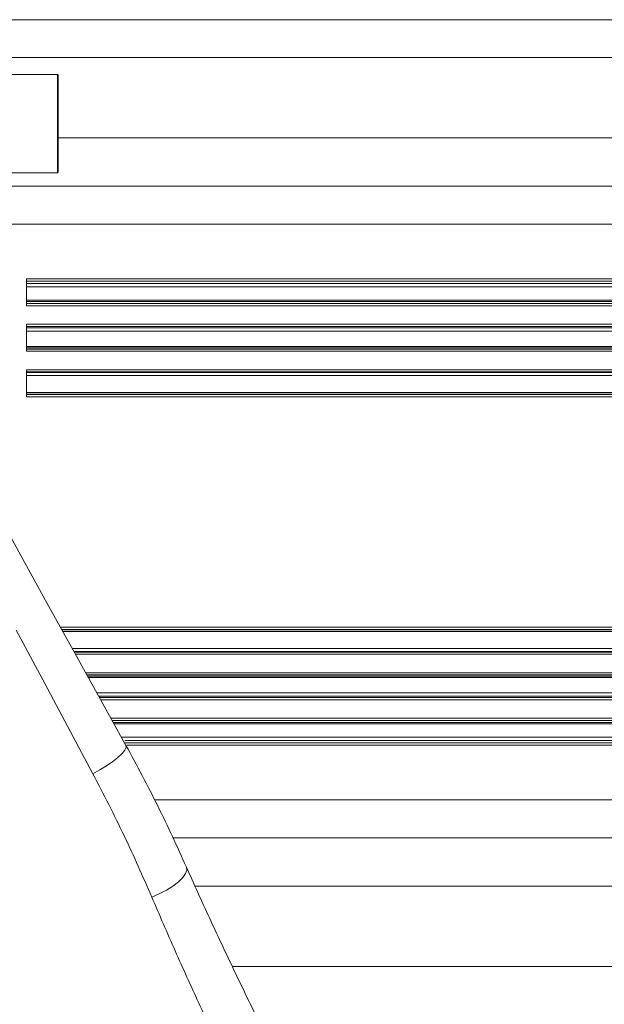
# Model space of a CAD drawing. Header units: millimetres. Extents: x 51337 to 61814, y -21781 to -12277.
# Tile 72 of 256: x 52702 to 52779, y -15432 to -15302. Entities that reach past the tile are written whole.
import ezdxf

# ---------------------------------------------------------------- set-up
doc = ezdxf.new("R2010")
doc.units = ezdxf.units.MM
doc.header["$LTSCALE"] = 0.3175
doc.layers.add('1轮廓实线层', color=7, linetype='Continuous', lineweight=18)
doc.layers.add('粗实线', color=7, linetype='Continuous', lineweight=18)

msp = doc.modelspace()

# ---------------------------------------------------------------- linework, layer by layer
at = {"layer": '1轮廓实线层', "ltscale": 30}
for points in [[(52698.87068, -15367.21805), (52702.32343, -15373.45198), (52705.76441, -15379.66463), (52709.18518, -15385.84087), (52712.57734, -15391.96542), (52715.93257, -15398.02328)], [(52711.55865, -15401.76484), (52708.22349, -15395.50421), (52704.85179, -15389.17503), (52701.45173, -15382.79263)], [(52711.55865, -15401.76484), (52712.48818, -15401.25618), (52713.37597, -15400.71109), (52714.1821, -15400.15415), (52714.87034, -15399.61026), (52715.4098, -15399.10397), (52715.7762, -15398.65789), (52715.95311, -15398.29222), (52715.93257, -15398.02328)], [(52719.33496, -15418.04377), (52720.3276, -15417.62606), (52721.27407, -15417.13754), (52722.13041, -15416.60098), (52722.85677, -15416.04123), (52723.41941, -15415.4844), (52723.79215, -15414.95637), (52723.95767, -15414.48167), (52723.90829, -15414.08238)]]:
    msp.add_lwpolyline(points, dxfattribs=at)
for centre, start, end in [((52706.88392, -15309.54259), 0, 90), ((52706.88392, -15322.34259), 270, 0)]:
    msp.add_arc(centre, 0.1, start, end, dxfattribs=at)
at = {"layer": '粗实线', "ltscale": 30}
for p, q in [((52702.78392, -15302.20786), (52698.28392, -15302.20786)), ((52715.78392, -15302.20786), (52702.78392, -15302.20786)), ((52824.28392, -15302.20786), (52702.78392, -15302.20786)), ((52824.28392, -15302.20786), (52715.78392, -15302.20786)), ((52698.28392, -15307.20786), (52824.28392, -15307.20786)), ((52706.88392, -15309.44255), (52698.98392, -15309.44255)), ((52706.88392, -15322.44257), (52706.88392, -15309.44255)), ((52706.98392, -15309.54257), (52706.98392, -15322.34255)), ((52824.28392, -15317.79889), (52706.98392, -15317.79889)), ((52698.98392, -15322.44257), (52706.88392, -15322.44257)), ((52824.28392, -15324.20782), (52698.28392, -15324.20782)), ((52698.28392, -15329.21663), (52702.78392, -15329.21628)), ((52702.78392, -15329.21747), (52715.78392, -15329.21663)), ((52715.78392, -15329.21544), (52824.28392, -15329.20781)), ((52824.28392, -15336.42319), (52702.78392, -15336.42319)), ((52702.78392, -15336.42319), (52702.78392, -15339.99256)), ((52702.78392, -15336.723), (52715.78392, -15336.723)), ((52702.78392, -15337.04237), (52824.78392, -15337.04237)), ((52715.78392, -15336.72288), (52824.28392, -15336.72277)), ((52715.78392, -15337.47223), (52702.78392, -15337.47104)), ((52824.78392, -15337.4782), (52715.78392, -15337.47355)), ((52702.78392, -15339.245), (52715.78392, -15339.24523)), ((52715.78392, -15339.41928), (52702.78392, -15339.41928)), ((52824.28392, -15339.69298), (52702.78392, -15339.69298)), ((52702.78392, -15339.99256), (52824.28392, -15339.99256)), ((52715.78392, -15339.24559), (52824.78392, -15339.24738)), ((52824.78392, -15339.41892), (52715.78392, -15339.41916)), ((52824.28392, -15342.42312), (52702.78392, -15342.42312)), ((52702.78392, -15342.42312), (52702.78392, -15345.99248)), ((52702.78392, -15342.72293), (52715.78392, -15342.72293)), ((52702.78392, -15342.90436), (52824.78392, -15342.90436)), ((52715.78392, -15343.32338), (52702.78392, -15343.32541)), ((52715.78392, -15342.72293), (52824.28392, -15342.72269)), ((52824.78392, -15343.31337), (52715.78392, -15343.32112)), ((52702.78392, -15345.35185), (52824.78392, -15345.35185)), ((52715.78392, -15345.55164), (52702.78392, -15345.55164)), ((52824.28392, -15345.69291), (52702.78392, -15345.69291)), ((52702.78392, -15345.99248), (52715.78392, -15345.99248)), ((52824.78392, -15345.55129), (52715.78392, -15345.55152)), ((52715.78392, -15345.99248), (52824.28392, -15345.99248)), ((52824.28392, -15348.42316), (52702.78392, -15348.42316)), ((52702.78392, -15348.42316), (52702.78392, -15351.99252)), ((52702.78392, -15348.72297), (52715.78392, -15348.72297)), ((52702.78392, -15348.79986), (52824.78392, -15348.79986)), ((52715.78392, -15348.72297), (52824.28392, -15348.72273)), ((52824.78392, -15349.18204), (52702.78392, -15349.18204)), ((52702.78392, -15351.41996), (52824.78392, -15351.41996)), ((52715.78392, -15351.64753), (52702.78392, -15351.64753)), ((52824.28392, -15351.69295), (52702.78392, -15351.69295)), ((52824.78392, -15351.64729), (52715.78392, -15351.64753)), ((52702.78392, -15351.99252), (52715.78392, -15351.99252)), ((52715.78392, -15351.99252), (52824.28392, -15351.99252)), ((52824.28392, -15382.42314), (52707.29224, -15382.42314)), ((52707.4583, -15382.72301), (52715.78392, -15382.72295)), ((52707.48345, -15382.76843), (52824.78392, -15382.76843)), ((52715.78392, -15382.72295), (52824.28392, -15382.72271)), ((52824.78392, -15382.9957), (52707.60934, -15382.9957)), ((52708.84886, -15385.23362), (52824.78392, -15385.23362)), ((52715.78392, -15385.61604), (52709.06068, -15385.6161)), ((52824.28392, -15385.69293), (52709.10325, -15385.69293)), ((52709.26918, -15385.9925), (52824.28392, -15385.9925)), ((52824.78392, -15385.6158), (52715.78392, -15385.61604)), ((52824.28392, -15388.42312), (52710.61541, -15388.42312)), ((52710.78147, -15388.72299), (52715.78392, -15388.72299)), ((52710.85979, -15388.86437), (52824.78392, -15388.86437)), ((52824.78392, -15389.06387), (52710.97028, -15389.06387)), ((52715.78392, -15388.72293), (52824.28392, -15388.72275)), ((52712.09926, -15391.10229), (52824.78392, -15391.10229)), ((52715.78392, -15391.51159), (52712.32597, -15391.51159)), ((52824.28392, -15391.69291), (52712.42642, -15391.69291)), ((52712.59236, -15391.99254), (52715.78392, -15391.99254)), ((52824.78392, -15391.5113), (52715.78392, -15391.51153)), ((52715.78392, -15391.99254), (52824.28392, -15391.99254)), ((52824.28392, -15394.42316), (52713.93859, -15394.42316)), ((52714.10465, -15394.72297), (52715.78392, -15394.72297)), ((52714.25627, -15394.99674), (52824.78392, -15394.99674)), ((52824.78392, -15395.16822), (52714.35126, -15395.16822)), ((52715.78392, -15394.72291), (52824.28392, -15394.72273)), ((52715.33115, -15396.9374), (52715.78392, -15396.9374)), ((52715.78392, -15396.93746), (52824.78392, -15396.93752)), ((52824.28392, -15397.69295), (52715.7496, -15397.69295)), ((52824.78392, -15397.37323), (52715.78392, -15397.37353)), ((52716.03262, -15397.99253), (52824.28392, -15397.99253)), ((52824.28392, -15405.20785), (52719.69865, -15405.20058)), ((52722.09185, -15410.20784), (52824.28392, -15410.20784)), ((52725.05503, -15416.61683), (52824.28392, -15416.61683)), ((52824.28392, -15427.20786), (52729.96012, -15427.20786))]:
    msp.add_line(p, q, dxfattribs=at)
for points, knots in [([(52715.93257, -15398.02328), (52717.36724, -15400.68645), (52720.24524, -15406.0289), (52722.68482, -15411.3925), (52723.90829, -15414.08238)], [0, 0, 0, 0, 45998.666332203, 92275.454309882, 92275.454309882, 92275.454309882, 92275.454309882]), ([(52719.33496, -15418.04377), (52718.15196, -15415.3387), (52715.77862, -15409.91174), (52712.96821, -15404.48608), (52711.55865, -15401.76484)], [0, 0, 0, 0, 45991.929732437, 92269.978651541, 92269.978651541, 92269.978651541, 92269.978651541]), ([(52723.90829, -15414.08238), (52724.91643, -15416.32976), (52726.93274, -15420.82454), (52730.0102, -15427.33655), (52733.07987, -15433.69626), (52735.09257, -15437.7564), (52736.09892, -15439.78647)], [0, 0, 0, 0, 40671.930729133, 81344.111440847, 122499.691882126, 163655.059264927, 163655.059264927, 163655.059264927, 163655.059264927]), ([(52731.62309, -15444.98364), (52730.62113, -15442.88233), (52728.6172, -15438.67969), (52725.53603, -15432.04498), (52722.42098, -15425.19542), (52720.36363, -15420.42765), (52719.33496, -15418.04377)], [0, 0, 0, 0, 40662.34441963, 81325.404693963, 122489.171762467, 163652.830653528, 163652.830653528, 163652.830653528, 163652.830653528])]:
    msp.add_open_spline(points, degree=3, knots=knots, dxfattribs=at)

doc.saveas('drawing.dxf')
